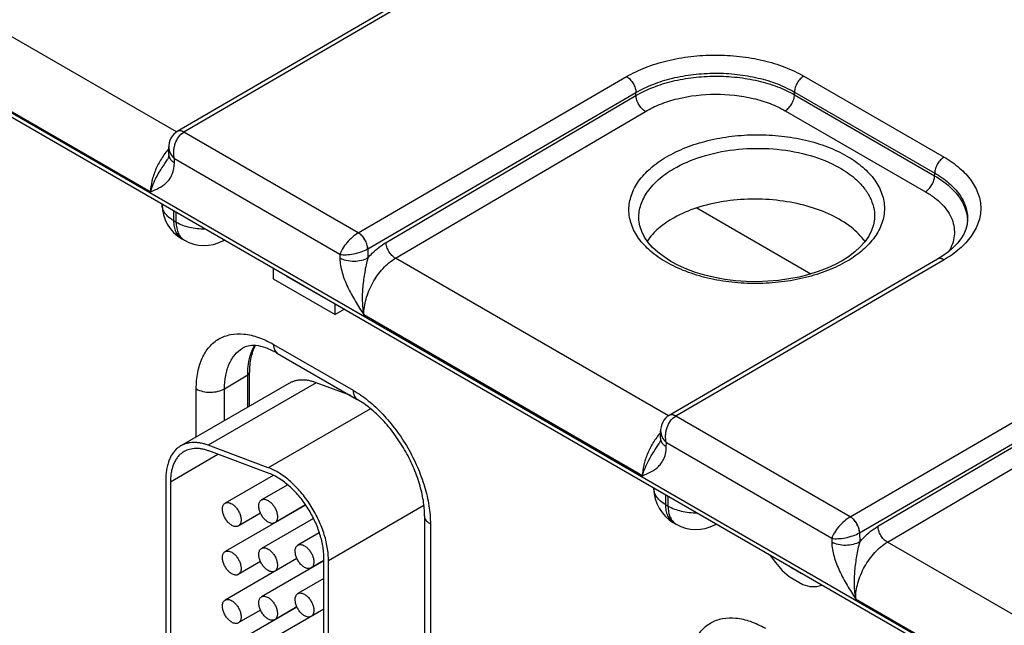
# Model space of a CAD drawing. Header units: inches. Extents: x 0 to 34, y 0 to 22.
# Tile 25 of 157: x 5.873 to 6.993, y 5.449 to 6.138. Entities that reach past the tile are written whole.
import ezdxf

# ---------------------------------------------------------------- set-up
doc = ezdxf.new("R2010")
doc.units = ezdxf.units.IN
doc.header["$LTSCALE"] = 1.87
doc.header["$MEASUREMENT"] = 0
doc.layers.get('0').update_dxf_attribs({"linetype": 'CONTINUOUS'})

msp = doc.modelspace()

# ---------------------------------------------------------------- linework, layer by layer
at = {"color": 7, "linetype": 'CONTINUOUS'}
for p, q in [((4.4708, 6.8368), (8.8992, 4.2801)), ((4.4737, 6.8303), (8.9021, 4.2736)), ((6.0518, 6.0107), (5.7413, 6.19)), ((6.3578, 6.1889), (6.0526, 6.0112)), ((6.3653, 6.1882), (6.06, 6.0105)), ((6.0221, 5.9425), (5.7053, 6.1254)), ((6.2585, 5.8959), (6.5637, 6.0736)), ((6.7652, 6.0741), (6.9248, 5.982)), ((6.2692, 5.8777), (6.5743, 6.0555)), ((6.2901, 5.885), (6.5743, 6.0521)), ((6.5743, 6.0521), (6.5743, 6.0555)), ((6.7546, 6.0529), (6.7546, 6.056)), ((6.7546, 6.056), (6.9142, 5.9639)), ((6.7546, 6.0529), (6.9141, 5.9608)), ((6.3008, 5.8669), (6.585, 6.034)), ((6.7441, 6.0348), (6.9036, 5.9427)), ((6.0538, 6.0117), (6.0525, 6.0112)), ((6.2585, 5.8959), (6.06, 6.0105)), ((6.0428, 5.9851), (6.0429, 5.9937)), ((6.0414, 5.9794), (6.0414, 5.9794)), ((6.0493, 5.9756), (6.0494, 5.9799)), ((6.2375, 5.8714), (6.0494, 5.9799)), ((6.9141, 5.9608), (6.9142, 5.9639)), ((6.0352, 5.9288), (6.0352, 5.9281)), ((6.0484, 5.9212), (6.0484, 5.9098)), ((6.0513, 5.9081), (6.0513, 5.9195)), ((6.6435, 5.9242), (6.7734, 5.8492)), ((6.0484, 5.9098), (6.0513, 5.9081)), ((6.5776, 5.9121), (6.5776, 5.9122)), ((6.8457, 5.9136), (6.8457, 5.9136)), ((6.9515, 5.9105), (6.9515, 5.9105)), ((6.0577, 5.8892), (6.0606, 5.8875)), ((6.1045, 5.8868), (6.1062, 5.8878)), ((6.2375, 5.8714), (6.2375, 5.8669)), ((6.2692, 5.8777), (6.2694, 5.8673)), ((6.6113, 5.6877), (6.3008, 5.8669)), ((6.9173, 5.8659), (6.6121, 5.6882)), ((6.9248, 5.8652), (6.6195, 5.6874)), ((6.1621, 5.8555), (6.1617, 5.8553)), ((6.1617, 5.8553), (6.1617, 5.8437)), ((6.1617, 5.8437), (6.2321, 5.8031)), ((6.1773, 5.8462), (6.1778, 5.8464)), ((6.2321, 5.8146), (6.1773, 5.8462)), ((6.2325, 5.8148), (6.2321, 5.8146)), ((6.2321, 5.8031), (6.2321, 5.8146)), ((6.2426, 5.8091), (6.2321, 5.8031)), ((6.5816, 5.6195), (6.2648, 5.8024)), ((6.162, 5.769), (6.2527, 5.7167)), ((6.1667, 5.7587), (6.2573, 5.7064)), ((6.818, 5.5728), (7.1232, 5.7506)), ((6.1346, 5.6986), (6.1346, 5.737)), ((6.1796, 5.7246), (6.0566, 5.6535)), ((6.2107, 5.7253), (6.0877, 5.6543)), ((6.1063, 5.7185), (6.1327, 5.7343)), ((6.1327, 5.6975), (6.1327, 5.7343)), ((6.2499, 5.7107), (6.2107, 5.7253)), ((6.8287, 5.5547), (7.1338, 5.7325)), ((6.8496, 5.562), (7.1338, 5.7291)), ((6.0742, 5.6637), (6.0742, 5.7183)), ((6.1063, 5.6822), (6.1063, 5.7185)), ((6.8603, 5.5439), (7.1445, 5.711)), ((6.2723, 5.6958), (6.1561, 5.6287)), ((6.6133, 5.6887), (6.612, 5.6881)), ((6.818, 5.5728), (6.6195, 5.6874)), ((6.6023, 5.6621), (6.6024, 5.6707)), ((6.6009, 5.6563), (6.6009, 5.6563)), ((6.6088, 5.6526), (6.6089, 5.6569)), ((6.797, 5.5483), (6.6089, 5.6569)), ((6.1561, 5.6287), (6.0877, 5.6543)), ((6.157, 5.6221), (6.0886, 5.6477)), ((6.0448, 5.6127), (6.0988, 5.6439)), ((6.0395, 5.6158), (6.0395, 5.3582)), ((6.0448, 5.6127), (6.0448, 5.3552)), ((6.1617, 5.6199), (6.107, 5.5883)), ((6.1782, 5.6092), (6.1484, 5.592)), ((6.5947, 5.6058), (6.5947, 5.6051)), ((6.6079, 5.5981), (6.6079, 5.5868)), ((6.6108, 5.5851), (6.6108, 5.5964)), ((6.1986, 5.5861), (6.107, 5.5332)), ((6.1985, 5.5863), (6.1634, 5.566)), ((6.3331, 5.5855), (6.2246, 5.5228)), ((6.6079, 5.5868), (6.6108, 5.5851)), ((6.1473, 5.5769), (6.122, 5.5623)), ((6.2074, 5.5709), (6.1484, 5.5369)), ((6.1678, 5.5686), (6.1678, 5.5683)), ((6.3339, 5.5738), (6.3339, 5.245)), ((6.3405, 5.5646), (6.3405, 5.2358)), ((6.6172, 5.5662), (6.6201, 5.5645)), ((6.664, 5.5638), (6.6657, 5.5647)), ((6.2141, 5.5546), (6.1898, 5.5406)), ((6.797, 5.5483), (6.797, 5.5439)), ((6.8287, 5.5547), (6.8289, 5.5442)), ((7.1708, 5.3647), (6.8603, 5.5439)), ((6.1887, 5.5253), (6.107, 5.4781)), ((6.1473, 5.5218), (6.122, 5.5072)), ((6.2193, 5.5227), (6.1484, 5.4818)), ((6.1886, 5.5255), (6.1634, 5.5109)), ((6.2193, 5.523), (6.2048, 5.5146)), ((6.2193, 5.2405), (6.2193, 5.5259)), ((6.2246, 5.2375), (6.2246, 5.5228)), ((6.7268, 5.5295), (6.727, 5.5289)), ((6.727, 5.5289), (6.7329, 5.5209)), ((6.1678, 5.5135), (6.1678, 5.5132)), ((6.7329, 5.5209), (6.7407, 5.5117)), ((6.7407, 5.5117), (6.7486, 5.5049)), ((6.7505, 5.5153), (6.7485, 5.5169)), ((6.7509, 5.5155), (6.7505, 5.5153)), ((6.7623, 5.5085), (6.7505, 5.5153)), ((6.2193, 5.5025), (6.1898, 5.4855)), ((6.7486, 5.5049), (6.7642, 5.4959)), ((6.7627, 5.5088), (6.7623, 5.5085)), ((6.7643, 5.5078), (6.7623, 5.5085)), ((6.7642, 5.4959), (6.7721, 5.4936)), ((6.7721, 5.4936), (6.7799, 5.4937)), ((6.7799, 5.4937), (6.7858, 5.495)), ((6.7858, 5.495), (6.786, 5.4953)), ((6.7862, 5.4952), (6.7858, 5.495)), ((7.1411, 5.2964), (6.8243, 5.4793)), ((6.1887, 5.4701), (6.107, 5.423)), ((6.1473, 5.4667), (6.122, 5.4521)), ((6.2193, 5.4676), (6.1484, 5.4267)), ((6.1886, 5.4704), (6.1634, 5.4558)), ((6.2193, 5.4678), (6.2048, 5.4595)), ((6.1678, 5.4584), (6.1678, 5.4581))]:
    msp.add_line(p, q, dxfattribs=at)
for points in [[(6.0525, 6.0112), (6.0505, 6.0098), (6.0485, 6.008), (6.0467, 6.0059), (6.0453, 6.0036), (6.0442, 6.0009), (6.0434, 5.9981), (6.0429, 5.995), (6.0429, 5.9937)], [(6.0428, 5.9851), (6.0426, 5.9834), (6.0424, 5.9818), (6.0421, 5.9807), (6.0417, 5.9799), (6.0414, 5.9794)], [(6.8087, 5.8641), (6.801, 5.8599), (6.7917, 5.8556), (6.7816, 5.8517), (6.771, 5.8484), (6.7598, 5.8456), (6.7482, 5.8434), (6.7363, 5.8417), (6.7242, 5.8407), (6.7119, 5.8403), (6.6997, 5.8406), (6.6875, 5.8414), (6.6756, 5.8429), (6.664, 5.845), (6.6528, 5.8477), (6.6421, 5.8509), (6.632, 5.8546), (6.6227, 5.8588), (6.6141, 5.8634), (6.6063, 5.8684), (6.5993, 5.8737), (6.5933, 5.8792), (6.5882, 5.885), (6.584, 5.8911), (6.5809, 5.8973), (6.5788, 5.9037), (6.5777, 5.9103), (6.5776, 5.9122)], [(6.8457, 5.9136), (6.8456, 5.9116), (6.8446, 5.9049), (6.8423, 5.8984), (6.8391, 5.892), (6.8347, 5.8858), (6.8294, 5.8798), (6.8232, 5.8741), (6.816, 5.8687), (6.8087, 5.8641)], [(6.9515, 5.9105), (6.951, 5.9055), (6.9495, 5.8999), (6.9472, 5.8945), (6.944, 5.8892), (6.94, 5.8841), (6.9353, 5.8792), (6.9298, 5.8744), (6.9235, 5.8698), (6.9173, 5.8659)], [(6.612, 5.6881), (6.61, 5.6868), (6.608, 5.685), (6.6062, 5.6829), (6.6048, 5.6805), (6.6037, 5.6779), (6.6029, 5.6751), (6.6024, 5.672), (6.6024, 5.6707)], [(6.6023, 5.6621), (6.6021, 5.6603), (6.6019, 5.6588), (6.6016, 5.6577), (6.6012, 5.6568), (6.6009, 5.6563)]]:
    msp.add_lwpolyline(points, dxfattribs=at)
for centre, radius, start, end in [((6.0802, 5.9281), 0.045, 179.9999, 240.0004), ((6.9083, 5.9085), 0.0432, 0.8304, 2.6699), ((6.0831, 5.9264), 0.045, 240.0013, 298.268), ((6.0973, 5.9001), 0.0151, 298.2821, 305.6335), ((6.2584, 5.8964), 0.0216, 299.8597, 300.073), ((6.6397, 5.6051), 0.045, 179.9999, 240.0004), ((6.6426, 5.6034), 0.045, 240.0013, 298.268), ((6.6568, 5.5771), 0.0151, 298.2821, 305.6335), ((6.8179, 5.5734), 0.0216, 299.8597, 300.073)]:
    msp.add_arc(centre, radius, start, end, dxfattribs=at)
for points, knots in [([(6.5637, 6.0736), (6.5706, 6.0776), (6.5857, 6.0847), (6.6102, 6.0923), (6.6368, 6.097), (6.6644, 6.0986), (6.6921, 6.0971), (6.7187, 6.0926), (6.7432, 6.0851), (6.7583, 6.0781), (6.7652, 6.0741)], [0, 0, 0, 0, 0.114317, 0.237579, 0.367259, 0.500264, 0.633233, 0.762806, 0.8859, 1, 1, 1, 1]), ([(6.5637, 6.0736), (6.5652, 6.0728), (6.568, 6.0704), (6.5713, 6.0659), (6.5736, 6.0608), (6.5743, 6.0572), (6.5743, 6.0555)], [0, 0, 0, 0, 0.236839, 0.49918, 0.761966, 1, 1, 1, 1]), ([(6.5743, 6.0555), (6.5805, 6.0591), (6.594, 6.0655), (6.616, 6.0723), (6.6398, 6.0765), (6.6645, 6.078), (6.6892, 6.0766), (6.713, 6.0726), (6.735, 6.0659), (6.7485, 6.0596), (6.7546, 6.056)], [0, 0, 0, 0, 0.114386, 0.237667, 0.367328, 0.500294, 0.63322, 0.762763, 0.885855, 1, 1, 1, 1]), ([(6.5743, 6.0521), (6.5805, 6.0557), (6.594, 6.0621), (6.616, 6.0689), (6.6398, 6.0731), (6.6645, 6.0746), (6.6892, 6.0733), (6.713, 6.0693), (6.735, 6.0627), (6.7485, 6.0565), (6.7546, 6.0529)], [0, 0, 0, 0, 0.11439, 0.237716, 0.367441, 0.500466, 0.633428, 0.762965, 0.885993, 1, 1, 1, 1]), ([(6.7652, 6.0741), (6.7637, 6.0733), (6.7609, 6.0709), (6.7576, 6.0664), (6.7553, 6.0613), (6.7547, 6.0577), (6.7546, 6.056)], [0, 0, 0, 0, 0.236971, 0.499182, 0.761837, 1, 1, 1, 1]), ([(6.585, 6.034), (6.5836, 6.0348), (6.5807, 6.0372), (6.5774, 6.0417), (6.5751, 6.0467), (6.5744, 6.0504), (6.5743, 6.0521)], [0, 0, 0, 0, 0.236977, 0.499452, 0.762225, 1, 1, 1, 1]), ([(6.585, 6.034), (6.5905, 6.0372), (6.6024, 6.0428), (6.6288, 6.0511), (6.6646, 6.0552), (6.7004, 6.0514), (6.7268, 6.0435), (6.7387, 6.0379), (6.7441, 6.0348)], [0, 0, 0, 0, 0.114584, 0.23805, 0.500529, 0.762721, 0.88585, 1, 1, 1, 1]), ([(6.7441, 6.0348), (6.7456, 6.0357), (6.7484, 6.038), (6.7517, 6.0425), (6.7539, 6.0476), (6.7546, 6.0512), (6.7546, 6.0529)], [0, 0, 0, 0, 0.237239, 0.499455, 0.761967, 1, 1, 1, 1]), ([(6.0494, 5.9799), (6.0487, 5.9827), (6.0483, 5.9872), (6.049, 5.9931), (6.0511, 6.0012), (6.0554, 6.0077), (6.06, 6.0105)], [0, 0, 0, 0, 0.255616, 0.388083, 0.520717, 1, 1, 1, 1]), ([(6.0601, 6.0105), (6.0594, 6.0109), (6.0581, 6.0115), (6.0561, 6.012), (6.0542, 6.0119), (6.0531, 6.0115), (6.0526, 6.0112)], [0, 0, 0, 0, 0.290317, 0.549705, 0.782678, 1, 1, 1, 1]), ([(6.06, 6.0105), (6.059, 6.011), (6.057, 6.0119), (6.0548, 6.012), (6.0538, 6.0117)], [0, 0, 0, 0, 0.543377, 1, 1, 1, 1]), ([(6.6089, 5.9822), (6.6159, 5.9863), (6.6313, 5.9936), (6.6563, 6.0014), (6.6834, 6.0063), (6.7116, 6.008), (6.7398, 6.0065), (6.7669, 6.002), (6.792, 5.9944), (6.814, 5.9841), (6.8323, 5.9715), (6.8462, 5.9569), (6.8549, 5.9407), (6.8579, 5.9236), (6.8549, 5.9063), (6.8461, 5.8901), (6.8323, 5.8754), (6.8208, 5.8673), (6.8144, 5.8635)], [0, 0, 0, 0, 0.066647, 0.138458, 0.213967, 0.29138, 0.368748, 0.444129, 0.515738, 0.582127, 0.642376, 0.696367, 0.74505, 0.790648, 0.836321, 0.885205, 0.939466, 1, 1, 1, 1]), ([(6.0429, 5.9937), (6.0429, 5.9913), (6.0442, 5.986), (6.0475, 5.9819), (6.0494, 5.9799)], [0, 0, 0, 0, 0.470706, 1, 1, 1, 1]), ([(6.6169, 5.9686), (6.6269, 5.9744), (6.6494, 5.984), (6.6863, 5.9915), (6.7252, 5.9928), (6.7631, 5.9875), (6.7967, 5.9762), (6.82, 5.9617), (6.8335, 5.9478), (6.8407, 5.9369), (6.845, 5.9254), (6.8458, 5.9175), (6.8457, 5.9136)], [0, 0, 0, 0, 0.12918, 0.271071, 0.418284, 0.562439, 0.695709, 0.812506, 0.864311, 0.912087, 0.956824, 1, 1, 1, 1]), ([(6.0428, 5.9917), (6.0398, 5.9881), (6.0341, 5.9804), (6.0277, 5.968), (6.0234, 5.9552), (6.0222, 5.9466), (6.0221, 5.9425)], [0, 0, 0, 0, 0.260914, 0.522929, 0.773014, 1, 1, 1, 1]), ([(6.0428, 5.9851), (6.0427, 5.9842), (6.043, 5.9824), (6.0444, 5.9798), (6.0465, 5.9775), (6.0483, 5.9762), (6.0493, 5.9756)], [0, 0, 0, 0, 0.218564, 0.452157, 0.711178, 1, 1, 1, 1]), ([(6.8144, 5.8635), (6.8073, 5.8594), (6.792, 5.8521), (6.7669, 5.8443), (6.7398, 5.8394), (6.7116, 5.8377), (6.6835, 5.8391), (6.6563, 5.8437), (6.6313, 5.8513), (6.6092, 5.8615), (6.5909, 5.8741), (6.5771, 5.8887), (6.5684, 5.9049), (6.5653, 5.9221), (6.5684, 5.9393), (6.5771, 5.9556), (6.5909, 5.9703), (6.6025, 5.9784), (6.6089, 5.9822)], [0, 0, 0, 0, 0.066647, 0.138458, 0.213967, 0.29138, 0.368748, 0.444129, 0.515738, 0.582127, 0.642376, 0.696367, 0.74505, 0.790648, 0.836321, 0.885205, 0.939466, 1, 1, 1, 1]), ([(6.9248, 5.982), (6.9233, 5.9811), (6.9205, 5.9788), (6.9172, 5.9743), (6.9149, 5.9692), (6.9142, 5.9656), (6.9142, 5.9639)], [0, 0, 0, 0, 0.236971, 0.499182, 0.761837, 1, 1, 1, 1]), ([(6.9248, 5.982), (6.931, 5.9784), (6.9424, 5.9706), (6.9559, 5.9563), (6.9645, 5.9405), (6.9675, 5.9237), (6.9645, 5.9069), (6.9559, 5.891), (6.9424, 5.8767), (6.931, 5.8688), (6.9248, 5.8652)], [0, 0, 0, 0, 0.144537, 0.273946, 0.390489, 0.499486, 0.608578, 0.72537, 0.855113, 1, 1, 1, 1]), ([(6.0221, 5.9425), (6.0229, 5.9455), (6.0251, 5.9516), (6.0295, 5.9607), (6.0352, 5.97), (6.0393, 5.9762), (6.0414, 5.9794)], [0, 0, 0, 0, 0.221017, 0.465906, 0.727895, 1, 1, 1, 1]), ([(6.0221, 5.9425), (6.0254, 5.9439), (6.0319, 5.9466), (6.0394, 5.9517), (6.0442, 5.9573), (6.0481, 5.9646), (6.0493, 5.9711), (6.0493, 5.9756)], [0, 0, 0, 0, 0.231096, 0.462045, 0.581945, 0.709203, 1, 1, 1, 1]), ([(6.5776, 5.9122), (6.5775, 5.9174), (6.5792, 5.9283), (6.5873, 5.9436), (6.6001, 5.9575), (6.6109, 5.9651), (6.6169, 5.9686)], [0, 0, 0, 0, 0.218251, 0.451446, 0.710523, 1, 1, 1, 1]), ([(6.9036, 5.9427), (6.9051, 5.9436), (6.9079, 5.946), (6.9112, 5.9504), (6.9134, 5.9555), (6.9141, 5.9591), (6.9141, 5.9608)], [0, 0, 0, 0, 0.237239, 0.499455, 0.761967, 1, 1, 1, 1]), ([(6.9141, 5.9608), (6.9195, 5.9577), (6.9294, 5.9509), (6.9413, 5.9386), (6.9491, 5.925), (6.9512, 5.9152), (6.9514, 5.9105)], [0, 0, 0, 0, 0.288187, 0.547413, 0.781575, 1, 1, 1, 1]), ([(6.9142, 5.9639), (6.9199, 5.9606), (6.9303, 5.9535), (6.9425, 5.9404), (6.9501, 5.9258), (6.9517, 5.9155), (6.9515, 5.9105)], [0, 0, 0, 0, 0.289805, 0.54863, 0.781505, 1, 1, 1, 1]), ([(6.9036, 5.9427), (6.9072, 5.9406), (6.9139, 5.9362), (6.9251, 5.9264), (6.9332, 5.9147), (6.9366, 5.9019), (6.9367, 5.8925), (6.9346, 5.8832), (6.9317, 5.8773), (6.93, 5.8745)], [0, 0, 0, 0, 0.151386, 0.29149, 0.540083, 0.654317, 0.76626, 0.880185, 1, 1, 1, 1]), ([(6.0484, 5.9098), (6.0464, 5.9109), (6.0428, 5.9134), (6.0385, 5.9179), (6.0358, 5.9229), (6.0352, 5.9264), (6.0352, 5.9281)], [0, 0, 0, 0, 0.289804, 0.549051, 0.782229, 1, 1, 1, 1]), ([(6.8349, 5.8859), (6.8305, 5.8921), (6.8187, 5.9037), (6.7961, 5.9172), (6.7686, 5.9272), (6.7379, 5.9332), (6.7057, 5.935), (6.6738, 5.9323), (6.6441, 5.9253), (6.6259, 5.9177), (6.6177, 5.9131)], [0, 0, 0, 0, 0.09752, 0.209778, 0.335373, 0.470516, 0.610071, 0.748371, 0.879885, 1, 1, 1, 1]), ([(6.0484, 5.9098), (6.0484, 5.9075), (6.0487, 5.9032), (6.0505, 5.8972), (6.0534, 5.8924), (6.0562, 5.89), (6.0577, 5.8892)], [0, 0, 0, 0, 0.289803, 0.549049, 0.782228, 1, 1, 1, 1]), ([(6.0513, 5.9081), (6.056, 5.9054), (6.0668, 5.9015), (6.0782, 5.9004), (6.0842, 5.9005)], [0, 0, 0, 0, 0.474452, 1, 1, 1, 1]), ([(6.0513, 5.9081), (6.0513, 5.9058), (6.0517, 5.9015), (6.0534, 5.8955), (6.0564, 5.8907), (6.0592, 5.8883), (6.0606, 5.8875)], [0, 0, 0, 0, 0.289803, 0.54905, 0.782228, 1, 1, 1, 1]), ([(6.6177, 5.9131), (6.6114, 5.9096), (6.6, 5.9019), (6.5906, 5.8918), (6.5871, 5.8864)], [0, 0, 0, 0, 0.531503, 1, 1, 1, 1]), ([(6.2585, 5.8959), (6.2562, 5.8945), (6.2516, 5.891), (6.2455, 5.8849), (6.2406, 5.8783), (6.2382, 5.8736), (6.2375, 5.8714)], [0, 0, 0, 0, 0.249726, 0.52327, 0.783193, 1, 1, 1, 1]), ([(6.2692, 5.8777), (6.2692, 5.8795), (6.2685, 5.8831), (6.2662, 5.8882), (6.2629, 5.8927), (6.26, 5.895), (6.2585, 5.8959)], [0, 0, 0, 0, 0.238034, 0.50082, 0.763161, 1, 1, 1, 1]), ([(6.2691, 5.8777), (6.2691, 5.8794), (6.2684, 5.8831), (6.2661, 5.8881), (6.2628, 5.8926), (6.26, 5.895), (6.2585, 5.8959)], [0, 0, 0, 0, 0.238177, 0.5011, 0.763425, 1, 1, 1, 1]), ([(6.2694, 5.8673), (6.2709, 5.8691), (6.2771, 5.8758), (6.2843, 5.8817), (6.2901, 5.885)], [0, 0, 0, 0, 0.26489, 1, 1, 1, 1]), ([(6.3008, 5.8669), (6.2993, 5.8678), (6.2965, 5.8702), (6.2931, 5.8746), (6.2908, 5.8797), (6.2901, 5.8833), (6.2901, 5.885)], [0, 0, 0, 0, 0.236977, 0.499452, 0.762225, 1, 1, 1, 1]), ([(6.2375, 5.8714), (6.2398, 5.871), (6.245, 5.8708), (6.2532, 5.8718), (6.2615, 5.8741), (6.2668, 5.8763), (6.2691, 5.8777)], [0, 0, 0, 0, 0.215825, 0.475673, 0.7497, 1, 1, 1, 1]), ([(6.2694, 5.8673), (6.2671, 5.8659), (6.2618, 5.864), (6.2535, 5.863), (6.2451, 5.8639), (6.2398, 5.8657), (6.2375, 5.8669)], [0, 0, 0, 0, 0.23777, 0.501105, 0.76384, 1, 1, 1, 1]), ([(6.2375, 5.8669), (6.2376, 5.8615), (6.2397, 5.8501), (6.2462, 5.8338), (6.255, 5.8178), (6.2615, 5.8075), (6.2648, 5.8024)], [0, 0, 0, 0, 0.23031, 0.482494, 0.741136, 1, 1, 1, 1]), ([(6.2694, 5.8673), (6.2685, 5.8646), (6.2672, 5.8593), (6.2652, 5.8484), (6.2633, 5.8346), (6.2626, 5.8183), (6.2637, 5.8075), (6.2648, 5.8024)], [0, 0, 0, 0, 0.125418, 0.252803, 0.507817, 0.759073, 1, 1, 1, 1]), ([(6.2648, 5.8024), (6.2647, 5.8084), (6.2667, 5.8213), (6.2743, 5.8394), (6.2857, 5.8554), (6.2955, 5.8639), (6.3008, 5.8669)], [0, 0, 0, 0, 0.238311, 0.500863, 0.762948, 1, 1, 1, 1]), ([(6.9248, 5.8652), (6.9241, 5.8655), (6.9228, 5.8662), (6.9208, 5.8667), (6.9189, 5.8666), (6.9177, 5.8662), (6.9173, 5.8659)], [0, 0, 0, 0, 0.290316, 0.549704, 0.782678, 1, 1, 1, 1]), ([(6.0742, 5.7183), (6.0742, 5.7246), (6.0752, 5.7366), (6.08, 5.753), (6.0882, 5.7664), (6.0995, 5.7759), (6.1134, 5.7809), (6.1291, 5.7813), (6.1457, 5.7773), (6.1565, 5.7722), (6.162, 5.769)], [0, 0, 0, 0, 0.1449, 0.274525, 0.391115, 0.500002, 0.608888, 0.725478, 0.855102, 1, 1, 1, 1]), ([(6.162, 5.769), (6.162, 5.7679), (6.1622, 5.7657), (6.163, 5.7627), (6.1645, 5.7603), (6.1659, 5.7591), (6.1667, 5.7587)], [0, 0, 0, 0, 0.289808, 0.549048, 0.782228, 1, 1, 1, 1]), ([(6.1063, 5.7185), (6.1063, 5.7236), (6.1071, 5.7332), (6.1109, 5.7465), (6.1174, 5.7574), (6.1235, 5.7627), (6.1267, 5.7647)], [0, 0, 0, 0, 0.289384, 0.548736, 0.782248, 1, 1, 1, 1]), ([(6.1667, 5.7587), (6.1624, 5.7612), (6.1544, 5.765), (6.1429, 5.7679), (6.1337, 5.7677), (6.1287, 5.7658), (6.1267, 5.7647)], [0, 0, 0, 0, 0.349546, 0.628402, 0.837054, 1, 1, 1, 1]), ([(6.1327, 5.7343), (6.1327, 5.7374), (6.1332, 5.7489), (6.1363, 5.7604), (6.1405, 5.7676)], [0, 0, 0, 0, 0.276484, 1, 1, 1, 1]), ([(6.1412, 5.7676), (6.1389, 5.7633), (6.1355, 5.7532), (6.1346, 5.7426), (6.1346, 5.737)], [0, 0, 0, 0, 0.46019, 1, 1, 1, 1]), ([(6.1327, 5.7343), (6.1332, 5.7346), (6.1341, 5.7353), (6.1346, 5.7365), (6.1346, 5.737)], [0, 0, 0, 0, 0.549279, 1, 1, 1, 1]), ([(6.2107, 5.7253), (6.2093, 5.7258), (6.2065, 5.7268), (6.2022, 5.7278), (6.198, 5.7284), (6.194, 5.7285), (6.1901, 5.7282), (6.1864, 5.7274), (6.1829, 5.7262), (6.1807, 5.7252), (6.1796, 5.7246)], [0, 0, 0, 0, 0.142332, 0.278699, 0.409276, 0.534518, 0.65519, 0.772239, 0.88677, 1, 1, 1, 1]), ([(6.0742, 5.7183), (6.0765, 5.717), (6.0818, 5.7151), (6.0903, 5.7142), (6.0988, 5.7152), (6.1041, 5.7171), (6.1063, 5.7185)], [0, 0, 0, 0, 0.237747, 0.501114, 0.763874, 1, 1, 1, 1]), ([(6.2527, 5.7167), (6.2587, 5.7132), (6.2706, 5.7049), (6.2869, 5.6896), (6.3019, 5.6715), (6.3151, 5.6514), (6.326, 5.6298), (6.3341, 5.6078), (6.3392, 5.586), (6.3405, 5.5716), (6.3405, 5.5646)], [0, 0, 0, 0, 0.114154, 0.237325, 0.366975, 0.499999, 0.633023, 0.762673, 0.885845, 1, 1, 1, 1]), ([(6.2527, 5.7167), (6.2527, 5.7155), (6.2529, 5.7134), (6.2537, 5.7104), (6.2552, 5.708), (6.2566, 5.7068), (6.2573, 5.7064)], [0, 0, 0, 0, 0.289808, 0.549048, 0.782228, 1, 1, 1, 1]), ([(6.3339, 5.5738), (6.3339, 5.5796), (6.3328, 5.592), (6.3283, 5.6108), (6.3212, 5.6302), (6.3115, 5.6493), (6.2998, 5.6671), (6.2866, 5.6831), (6.2725, 5.6963), (6.2624, 5.7034), (6.2573, 5.7064)], [0, 0, 0, 0, 0.110174, 0.232989, 0.364344, 0.500001, 0.635658, 0.767012, 0.889827, 1, 1, 1, 1]), ([(6.6089, 5.6569), (6.6082, 5.6597), (6.6078, 5.6642), (6.6085, 5.6701), (6.6106, 5.6782), (6.6149, 5.6847), (6.6195, 5.6874)], [0, 0, 0, 0, 0.255616, 0.388083, 0.520717, 1, 1, 1, 1]), ([(6.6196, 5.6875), (6.6189, 5.6878), (6.6176, 5.6885), (6.6156, 5.6889), (6.6137, 5.6889), (6.6126, 5.6885), (6.6121, 5.6882)], [0, 0, 0, 0, 0.290317, 0.549705, 0.782678, 1, 1, 1, 1]), ([(6.6195, 5.6874), (6.6185, 5.688), (6.6165, 5.6889), (6.6143, 5.6889), (6.6133, 5.6887)], [0, 0, 0, 0, 0.543377, 1, 1, 1, 1]), ([(6.6023, 5.6686), (6.5993, 5.6651), (6.5936, 5.6574), (6.5872, 5.6449), (6.5829, 5.6322), (6.5817, 5.6236), (6.5816, 5.6195)], [0, 0, 0, 0, 0.260914, 0.522929, 0.773014, 1, 1, 1, 1]), ([(6.6024, 5.6707), (6.6024, 5.6683), (6.6037, 5.663), (6.607, 5.6588), (6.6089, 5.6569)], [0, 0, 0, 0, 0.470706, 1, 1, 1, 1]), ([(6.0877, 5.6543), (6.0863, 5.6548), (6.0834, 5.6557), (6.0792, 5.6567), (6.075, 5.6573), (6.0709, 5.6575), (6.0671, 5.6571), (6.0633, 5.6564), (6.0598, 5.6552), (6.0576, 5.6541), (6.0566, 5.6535)], [0, 0, 0, 0, 0.14227, 0.278631, 0.409257, 0.534536, 0.655216, 0.772255, 0.886771, 1, 1, 1, 1]), ([(6.5816, 5.6195), (6.5824, 5.6224), (6.5846, 5.6286), (6.589, 5.6377), (6.5947, 5.647), (6.5988, 5.6532), (6.6009, 5.6563)], [0, 0, 0, 0, 0.221017, 0.465906, 0.727895, 1, 1, 1, 1]), ([(6.6023, 5.6621), (6.6022, 5.6612), (6.6025, 5.6594), (6.6039, 5.6568), (6.606, 5.6544), (6.6078, 5.6532), (6.6088, 5.6526)], [0, 0, 0, 0, 0.218564, 0.452157, 0.711178, 1, 1, 1, 1]), ([(6.0566, 5.6535), (6.0552, 5.6527), (6.0526, 5.6509), (6.0492, 5.6475), (6.0462, 5.6435), (6.0442, 5.6397), (6.0429, 5.6365), (6.0417, 5.6329), (6.0405, 5.6282), (6.0397, 5.6221), (6.0395, 5.6179), (6.0395, 5.6158)], [0, 0, 0, 0, 0.108011, 0.218062, 0.331987, 0.451314, 0.513417, 0.577278, 0.710561, 0.851547, 1, 1, 1, 1]), ([(6.0603, 5.647), (6.0591, 5.6463), (6.0567, 5.6447), (6.0536, 5.6416), (6.0509, 5.6379), (6.0487, 5.6338), (6.047, 5.6291), (6.0457, 5.624), (6.045, 5.6185), (6.0448, 5.6146), (6.0448, 5.6127)], [0, 0, 0, 0, 0.108013, 0.218062, 0.332007, 0.451356, 0.57726, 0.710503, 0.851479, 1, 1, 1, 1]), ([(6.0886, 5.6477), (6.0873, 5.6482), (6.0847, 5.649), (6.0809, 5.65), (6.0771, 5.6505), (6.0734, 5.6506), (6.0699, 5.6503), (6.0665, 5.6496), (6.0633, 5.6486), (6.0613, 5.6476), (6.0603, 5.647)], [0, 0, 0, 0, 0.142332, 0.278699, 0.409276, 0.534518, 0.65519, 0.772239, 0.88677, 1, 1, 1, 1]), ([(6.5816, 5.6195), (6.5849, 5.6208), (6.5914, 5.6236), (6.5989, 5.6286), (6.6037, 5.6343), (6.6076, 5.6416), (6.6088, 5.6481), (6.6088, 5.6526)], [0, 0, 0, 0, 0.231096, 0.462045, 0.581945, 0.709203, 1, 1, 1, 1]), ([(6.2246, 5.5228), (6.2246, 5.5253), (6.2243, 5.5305), (6.2233, 5.5383), (6.2216, 5.5464), (6.2192, 5.5546), (6.2162, 5.5627), (6.2126, 5.5709), (6.2085, 5.5788), (6.2038, 5.5865), (6.1988, 5.5938), (6.1933, 5.6007), (6.1875, 5.6071), (6.1815, 5.6129), (6.1753, 5.618), (6.169, 5.6224), (6.1626, 5.626), (6.1583, 5.6279), (6.1561, 5.6287)], [0, 0, 0, 0, 0.056895, 0.116656, 0.178881, 0.243184, 0.309146, 0.376272, 0.44404, 0.511913, 0.579357, 0.645847, 0.710877, 0.77398, 0.834735, 0.892825, 0.94799, 1, 1, 1, 1]), ([(6.2193, 5.5259), (6.2193, 5.5282), (6.2191, 5.5329), (6.2181, 5.54), (6.2165, 5.5473), (6.2144, 5.5547), (6.2116, 5.5622), (6.2073, 5.572), (6.2007, 5.5839), (6.1927, 5.5947), (6.1856, 5.6025), (6.1801, 5.6077), (6.1745, 5.6124), (6.1687, 5.6164), (6.1629, 5.6197), (6.159, 5.6214), (6.157, 5.6221)], [0, 0, 0, 0, 0.056914, 0.116676, 0.178901, 0.243216, 0.30919, 0.376325, 0.511916, 0.645797, 0.710836, 0.77395, 0.834717, 0.892806, 0.947972, 1, 1, 1, 1]), ([(6.6079, 5.5868), (6.6059, 5.5879), (6.6023, 5.5904), (6.598, 5.5949), (6.5953, 5.5998), (6.5947, 5.6034), (6.5947, 5.6051)], [0, 0, 0, 0, 0.289804, 0.549051, 0.782229, 1, 1, 1, 1]), ([(6.107, 5.5883), (6.1073, 5.5885), (6.1078, 5.5887), (6.109, 5.589), (6.1106, 5.5891), (6.1126, 5.5886), (6.1139, 5.588), (6.1145, 5.5876)], [0, 0, 0, 0, 0.108164, 0.218336, 0.451305, 0.710681, 1, 1, 1, 1]), ([(6.1559, 5.5668), (6.1554, 5.5671), (6.1543, 5.5678), (6.1528, 5.5691), (6.1513, 5.5706), (6.15, 5.5722), (6.1488, 5.574), (6.1473, 5.5766), (6.1463, 5.5792), (6.1456, 5.5819), (6.1453, 5.5839), (6.1453, 5.5857), (6.1454, 5.5874), (6.1459, 5.5889), (6.1465, 5.5902), (6.1473, 5.5913), (6.148, 5.5918), (6.1484, 5.592)], [0, 0, 0, 0, 0.062321, 0.12875, 0.198397, 0.270378, 0.343764, 0.417523, 0.561738, 0.630353, 0.695461, 0.756428, 0.81288, 0.8648, 0.912587, 0.957178, 1, 1, 1, 1]), ([(6.1484, 5.592), (6.1486, 5.5921), (6.1492, 5.5924), (6.1503, 5.5927), (6.1519, 5.5928), (6.1539, 5.5923), (6.1552, 5.5916), (6.1559, 5.5913)], [0, 0, 0, 0, 0.108164, 0.218336, 0.451305, 0.710681, 1, 1, 1, 1]), ([(6.1559, 5.5913), (6.1564, 5.591), (6.1575, 5.5902), (6.159, 5.589), (6.1605, 5.5875), (6.1618, 5.5858), (6.1631, 5.584), (6.1645, 5.5815), (6.1655, 5.5788), (6.1662, 5.5761), (6.1665, 5.5742), (6.1665, 5.5723), (6.1664, 5.5707), (6.1659, 5.5691), (6.1653, 5.5678), (6.1645, 5.5668), (6.1638, 5.5662), (6.1634, 5.566)], [0, 0, 0, 0, 0.062321, 0.12875, 0.198397, 0.270378, 0.343764, 0.417523, 0.561738, 0.630353, 0.695461, 0.756428, 0.81288, 0.8648, 0.912587, 0.957178, 1, 1, 1, 1]), ([(6.1145, 5.5631), (6.114, 5.5634), (6.1129, 5.5641), (6.1114, 5.5654), (6.11, 5.5669), (6.1086, 5.5685), (6.1074, 5.5704), (6.106, 5.5729), (6.1049, 5.5756), (6.1042, 5.5783), (6.1039, 5.5802), (6.1039, 5.582), (6.1041, 5.5837), (6.1045, 5.5852), (6.1051, 5.5865), (6.106, 5.5876), (6.1067, 5.5881), (6.107, 5.5883)], [0, 0, 0, 0, 0.062321, 0.12875, 0.198397, 0.270378, 0.343764, 0.417523, 0.561738, 0.630353, 0.695461, 0.756428, 0.81288, 0.8648, 0.912587, 0.957178, 1, 1, 1, 1]), ([(6.1145, 5.5876), (6.1151, 5.5873), (6.1161, 5.5866), (6.1177, 5.5853), (6.1191, 5.5838), (6.1205, 5.5821), (6.1217, 5.5803), (6.1231, 5.5778), (6.1242, 5.5751), (6.1249, 5.5724), (6.1251, 5.5705), (6.1252, 5.5687), (6.125, 5.567), (6.1246, 5.5655), (6.124, 5.5642), (6.1231, 5.5631), (6.1224, 5.5626), (6.122, 5.5623)], [0, 0, 0, 0, 0.062321, 0.12875, 0.198397, 0.270378, 0.343764, 0.417523, 0.561738, 0.630353, 0.695461, 0.756428, 0.81288, 0.8648, 0.912587, 0.957178, 1, 1, 1, 1]), ([(6.6079, 5.5868), (6.6079, 5.5845), (6.6082, 5.5801), (6.61, 5.5742), (6.6129, 5.5693), (6.6157, 5.567), (6.6172, 5.5662)], [0, 0, 0, 0, 0.289803, 0.549049, 0.782228, 1, 1, 1, 1]), ([(6.6108, 5.5851), (6.6155, 5.5824), (6.6263, 5.5785), (6.6377, 5.5774), (6.6437, 5.5774)], [0, 0, 0, 0, 0.474452, 1, 1, 1, 1]), ([(6.6108, 5.5851), (6.6108, 5.5828), (6.6112, 5.5784), (6.6129, 5.5725), (6.6159, 5.5676), (6.6187, 5.5653), (6.6201, 5.5645)], [0, 0, 0, 0, 0.289803, 0.54905, 0.782228, 1, 1, 1, 1]), ([(6.1634, 5.566), (6.1632, 5.5659), (6.1626, 5.5656), (6.1615, 5.5653), (6.1599, 5.5653), (6.1579, 5.5658), (6.1566, 5.5664), (6.1559, 5.5668)], [0, 0, 0, 0, 0.108164, 0.218336, 0.451305, 0.710681, 1, 1, 1, 1]), ([(6.3405, 5.5646), (6.3395, 5.5652), (6.3377, 5.5664), (6.3355, 5.5687), (6.3342, 5.5712), (6.3339, 5.5729), (6.3339, 5.5738)], [0, 0, 0, 0, 0.289809, 0.549049, 0.782229, 1, 1, 1, 1]), ([(6.818, 5.5728), (6.8157, 5.5715), (6.8111, 5.568), (6.805, 5.5619), (6.8001, 5.5553), (6.7977, 5.5506), (6.797, 5.5483)], [0, 0, 0, 0, 0.249726, 0.52327, 0.783193, 1, 1, 1, 1]), ([(6.8287, 5.5547), (6.8287, 5.5565), (6.828, 5.5601), (6.8257, 5.5652), (6.8224, 5.5696), (6.8195, 5.572), (6.818, 5.5729)], [0, 0, 0, 0, 0.238034, 0.50082, 0.763161, 1, 1, 1, 1]), ([(6.8286, 5.5547), (6.8286, 5.5564), (6.8279, 5.56), (6.8256, 5.5651), (6.8223, 5.5696), (6.8195, 5.572), (6.818, 5.5728)], [0, 0, 0, 0, 0.238177, 0.5011, 0.763425, 1, 1, 1, 1]), ([(6.122, 5.5623), (6.1218, 5.5622), (6.1213, 5.562), (6.1201, 5.5616), (6.1185, 5.5616), (6.1165, 5.5621), (6.1152, 5.5627), (6.1145, 5.5631)], [0, 0, 0, 0, 0.108164, 0.218336, 0.451305, 0.710681, 1, 1, 1, 1]), ([(6.8289, 5.5442), (6.8304, 5.5461), (6.8366, 5.5528), (6.8438, 5.5586), (6.8496, 5.562)], [0, 0, 0, 0, 0.26489, 1, 1, 1, 1]), ([(6.8603, 5.5439), (6.8588, 5.5448), (6.856, 5.5471), (6.8526, 5.5516), (6.8503, 5.5567), (6.8496, 5.5603), (6.8496, 5.562)], [0, 0, 0, 0, 0.236977, 0.499452, 0.762225, 1, 1, 1, 1]), ([(6.797, 5.5483), (6.7993, 5.5479), (6.8045, 5.5478), (6.8127, 5.5488), (6.821, 5.5511), (6.8263, 5.5533), (6.8286, 5.5547)], [0, 0, 0, 0, 0.215825, 0.475673, 0.7497, 1, 1, 1, 1]), ([(6.8289, 5.5442), (6.8266, 5.5429), (6.8213, 5.541), (6.813, 5.54), (6.8046, 5.5408), (6.7993, 5.5426), (6.797, 5.5439)], [0, 0, 0, 0, 0.23777, 0.501105, 0.76384, 1, 1, 1, 1]), ([(6.8289, 5.5442), (6.828, 5.5416), (6.8267, 5.5362), (6.8247, 5.5253), (6.8228, 5.5116), (6.8221, 5.4953), (6.8232, 5.4845), (6.8243, 5.4793)], [0, 0, 0, 0, 0.125418, 0.252803, 0.507817, 0.759073, 1, 1, 1, 1]), ([(6.1145, 5.508), (6.114, 5.5083), (6.1129, 5.509), (6.1114, 5.5103), (6.11, 5.5118), (6.1086, 5.5134), (6.1074, 5.5152), (6.106, 5.5178), (6.1049, 5.5205), (6.1042, 5.5231), (6.1039, 5.5251), (6.1039, 5.5269), (6.1041, 5.5286), (6.1045, 5.5301), (6.1051, 5.5314), (6.106, 5.5325), (6.1067, 5.533), (6.107, 5.5332)], [0, 0, 0, 0, 0.062321, 0.12875, 0.198397, 0.270378, 0.343764, 0.417523, 0.561738, 0.630353, 0.695461, 0.756428, 0.81288, 0.8648, 0.912587, 0.957178, 1, 1, 1, 1]), ([(6.107, 5.5332), (6.1073, 5.5334), (6.1078, 5.5336), (6.109, 5.5339), (6.1106, 5.534), (6.1126, 5.5335), (6.1139, 5.5329), (6.1145, 5.5325)], [0, 0, 0, 0, 0.108164, 0.218336, 0.451305, 0.710681, 1, 1, 1, 1]), ([(6.1559, 5.5117), (6.1554, 5.512), (6.1543, 5.5127), (6.1528, 5.514), (6.1513, 5.5154), (6.15, 5.5171), (6.1488, 5.5189), (6.1473, 5.5215), (6.1463, 5.5241), (6.1456, 5.5268), (6.1453, 5.5287), (6.1453, 5.5306), (6.1454, 5.5323), (6.1459, 5.5338), (6.1465, 5.5351), (6.1473, 5.5361), (6.148, 5.5367), (6.1484, 5.5369)], [0, 0, 0, 0, 0.062321, 0.12875, 0.198397, 0.270378, 0.343764, 0.417523, 0.561738, 0.630353, 0.695461, 0.756428, 0.81288, 0.8648, 0.912587, 0.957178, 1, 1, 1, 1]), ([(6.1484, 5.5369), (6.1486, 5.537), (6.1492, 5.5373), (6.1503, 5.5376), (6.1519, 5.5376), (6.1539, 5.5371), (6.1552, 5.5365), (6.1559, 5.5361)], [0, 0, 0, 0, 0.108164, 0.218336, 0.451305, 0.710681, 1, 1, 1, 1]), ([(6.1559, 5.5361), (6.1564, 5.5358), (6.1575, 5.5351), (6.159, 5.5338), (6.1605, 5.5324), (6.1618, 5.5307), (6.1631, 5.5289), (6.1645, 5.5263), (6.1655, 5.5237), (6.1662, 5.521), (6.1665, 5.5191), (6.1665, 5.5172), (6.1664, 5.5155), (6.1659, 5.514), (6.1653, 5.5127), (6.1645, 5.5117), (6.1638, 5.5111), (6.1634, 5.5109)], [0, 0, 0, 0, 0.062321, 0.12875, 0.198397, 0.270378, 0.343764, 0.417523, 0.561738, 0.630353, 0.695461, 0.756428, 0.81288, 0.8648, 0.912587, 0.957178, 1, 1, 1, 1]), ([(6.1973, 5.5153), (6.1967, 5.5156), (6.1957, 5.5164), (6.1941, 5.5176), (6.1927, 5.5191), (6.1913, 5.5208), (6.1901, 5.5226), (6.1887, 5.5251), (6.1876, 5.5278), (6.187, 5.5305), (6.1867, 5.5324), (6.1866, 5.5342), (6.1868, 5.5359), (6.1872, 5.5374), (6.1879, 5.5387), (6.1887, 5.5398), (6.1894, 5.5404), (6.1898, 5.5406)], [0, 0, 0, 0, 0.062321, 0.12875, 0.198397, 0.270378, 0.343764, 0.417523, 0.561738, 0.630353, 0.695461, 0.756428, 0.81288, 0.8648, 0.912587, 0.957178, 1, 1, 1, 1]), ([(6.1898, 5.5406), (6.19, 5.5407), (6.1905, 5.541), (6.1917, 5.5413), (6.1933, 5.5413), (6.1953, 5.5408), (6.1966, 5.5402), (6.1973, 5.5398)], [0, 0, 0, 0, 0.108164, 0.218336, 0.451305, 0.710681, 1, 1, 1, 1]), ([(6.1973, 5.5398), (6.1978, 5.5395), (6.1989, 5.5388), (6.2004, 5.5375), (6.2018, 5.536), (6.2032, 5.5344), (6.2044, 5.5325), (6.2058, 5.53), (6.2069, 5.5273), (6.2076, 5.5247), (6.2079, 5.5227), (6.2079, 5.5209), (6.2077, 5.5192), (6.2073, 5.5177), (6.2067, 5.5164), (6.2058, 5.5153), (6.2051, 5.5148), (6.2048, 5.5146)], [0, 0, 0, 0, 0.062321, 0.12875, 0.198397, 0.270378, 0.343764, 0.417523, 0.561738, 0.630353, 0.695461, 0.756428, 0.81288, 0.8648, 0.912587, 0.957178, 1, 1, 1, 1]), ([(6.797, 5.5439), (6.7971, 5.5385), (6.7993, 5.5271), (6.8057, 5.5108), (6.8145, 5.4948), (6.821, 5.4845), (6.8243, 5.4793)], [0, 0, 0, 0, 0.23031, 0.482494, 0.741136, 1, 1, 1, 1]), ([(6.8243, 5.4793), (6.8242, 5.4854), (6.8262, 5.4983), (6.8338, 5.5164), (6.8452, 5.5324), (6.855, 5.5409), (6.8603, 5.5439)], [0, 0, 0, 0, 0.238311, 0.500863, 0.762948, 1, 1, 1, 1]), ([(6.1145, 5.5325), (6.1151, 5.5322), (6.1161, 5.5314), (6.1177, 5.5302), (6.1191, 5.5287), (6.1205, 5.527), (6.1217, 5.5252), (6.1231, 5.5227), (6.1242, 5.52), (6.1249, 5.5173), (6.1251, 5.5154), (6.1252, 5.5136), (6.125, 5.5119), (6.1246, 5.5104), (6.124, 5.5091), (6.1231, 5.508), (6.1224, 5.5074), (6.122, 5.5072)], [0, 0, 0, 0, 0.062321, 0.12875, 0.198397, 0.270378, 0.343764, 0.417523, 0.561738, 0.630353, 0.695461, 0.756428, 0.81288, 0.8648, 0.912587, 0.957178, 1, 1, 1, 1]), ([(6.1634, 5.5109), (6.1632, 5.5108), (6.1626, 5.5105), (6.1615, 5.5102), (6.1599, 5.5102), (6.1579, 5.5107), (6.1566, 5.5113), (6.1559, 5.5117)], [0, 0, 0, 0, 0.108164, 0.218336, 0.451305, 0.710681, 1, 1, 1, 1]), ([(6.2048, 5.5146), (6.2045, 5.5144), (6.204, 5.5142), (6.2029, 5.5139), (6.2012, 5.5138), (6.1992, 5.5143), (6.1979, 5.5149), (6.1973, 5.5153)], [0, 0, 0, 0, 0.108164, 0.218336, 0.451305, 0.710681, 1, 1, 1, 1]), ([(6.122, 5.5072), (6.1218, 5.5071), (6.1213, 5.5068), (6.1201, 5.5065), (6.1185, 5.5065), (6.1165, 5.507), (6.1152, 5.5076), (6.1145, 5.508)], [0, 0, 0, 0, 0.108164, 0.218336, 0.451305, 0.710681, 1, 1, 1, 1]), ([(6.1145, 5.4529), (6.114, 5.4532), (6.1129, 5.4539), (6.1114, 5.4552), (6.11, 5.4567), (6.1086, 5.4583), (6.1074, 5.4601), (6.106, 5.4627), (6.1049, 5.4653), (6.1042, 5.468), (6.1039, 5.47), (6.1039, 5.4718), (6.1041, 5.4735), (6.1045, 5.475), (6.1051, 5.4763), (6.106, 5.4774), (6.1067, 5.4779), (6.107, 5.4781)], [0, 0, 0, 0, 0.062321, 0.12875, 0.198397, 0.270378, 0.343764, 0.417523, 0.561738, 0.630353, 0.695461, 0.756428, 0.81288, 0.8648, 0.912587, 0.957178, 1, 1, 1, 1]), ([(6.107, 5.4781), (6.1073, 5.4782), (6.1078, 5.4785), (6.109, 5.4788), (6.1106, 5.4788), (6.1126, 5.4784), (6.1139, 5.4777), (6.1145, 5.4774)], [0, 0, 0, 0, 0.108164, 0.218336, 0.451305, 0.710681, 1, 1, 1, 1]), ([(6.1145, 5.4774), (6.1151, 5.477), (6.1161, 5.4763), (6.1177, 5.4751), (6.1191, 5.4736), (6.1205, 5.4719), (6.1217, 5.4701), (6.1231, 5.4675), (6.1242, 5.4649), (6.1249, 5.4622), (6.1251, 5.4603), (6.1252, 5.4584), (6.125, 5.4568), (6.1246, 5.4552), (6.124, 5.4539), (6.1231, 5.4529), (6.1224, 5.4523), (6.122, 5.4521)], [0, 0, 0, 0, 0.062321, 0.12875, 0.198397, 0.270378, 0.343764, 0.417523, 0.561738, 0.630353, 0.695461, 0.756428, 0.81288, 0.8648, 0.912587, 0.957178, 1, 1, 1, 1]), ([(6.1559, 5.4565), (6.1554, 5.4568), (6.1543, 5.4576), (6.1528, 5.4588), (6.1513, 5.4603), (6.15, 5.462), (6.1488, 5.4638), (6.1473, 5.4663), (6.1463, 5.469), (6.1456, 5.4717), (6.1453, 5.4736), (6.1453, 5.4755), (6.1454, 5.4771), (6.1459, 5.4787), (6.1465, 5.48), (6.1473, 5.481), (6.148, 5.4816), (6.1484, 5.4818)], [0, 0, 0, 0, 0.062321, 0.12875, 0.198397, 0.270378, 0.343764, 0.417523, 0.561738, 0.630353, 0.695461, 0.756428, 0.81288, 0.8648, 0.912587, 0.957178, 1, 1, 1, 1]), ([(6.1484, 5.4818), (6.1486, 5.4819), (6.1492, 5.4822), (6.1503, 5.4825), (6.1519, 5.4825), (6.1539, 5.482), (6.1552, 5.4814), (6.1559, 5.481)], [0, 0, 0, 0, 0.108164, 0.218336, 0.451305, 0.710681, 1, 1, 1, 1]), ([(6.1559, 5.481), (6.1564, 5.4807), (6.1575, 5.48), (6.159, 5.4787), (6.1605, 5.4772), (6.1618, 5.4756), (6.1631, 5.4738), (6.1645, 5.4712), (6.1655, 5.4686), (6.1662, 5.4659), (6.1665, 5.4639), (6.1665, 5.4621), (6.1664, 5.4604), (6.1659, 5.4589), (6.1653, 5.4576), (6.1645, 5.4565), (6.1638, 5.456), (6.1634, 5.4558)], [0, 0, 0, 0, 0.062321, 0.12875, 0.198397, 0.270378, 0.343764, 0.417523, 0.561738, 0.630353, 0.695461, 0.756428, 0.81288, 0.8648, 0.912587, 0.957178, 1, 1, 1, 1]), ([(6.1973, 5.4602), (6.1967, 5.4605), (6.1957, 5.4612), (6.1941, 5.4625), (6.1927, 5.464), (6.1913, 5.4657), (6.1901, 5.4675), (6.1887, 5.47), (6.1876, 5.4727), (6.187, 5.4754), (6.1867, 5.4773), (6.1866, 5.4791), (6.1868, 5.4808), (6.1872, 5.4823), (6.1879, 5.4836), (6.1887, 5.4847), (6.1894, 5.4852), (6.1898, 5.4855)], [0, 0, 0, 0, 0.062321, 0.12875, 0.198397, 0.270378, 0.343764, 0.417523, 0.561738, 0.630353, 0.695461, 0.756428, 0.81288, 0.8648, 0.912587, 0.957178, 1, 1, 1, 1]), ([(6.1898, 5.4855), (6.19, 5.4856), (6.1905, 5.4858), (6.1917, 5.4862), (6.1933, 5.4862), (6.1953, 5.4857), (6.1966, 5.4851), (6.1973, 5.4847)], [0, 0, 0, 0, 0.108164, 0.218336, 0.451305, 0.710681, 1, 1, 1, 1]), ([(6.1973, 5.4847), (6.1978, 5.4844), (6.1989, 5.4837), (6.2004, 5.4824), (6.2018, 5.4809), (6.2032, 5.4792), (6.2044, 5.4774), (6.2058, 5.4749), (6.2069, 5.4722), (6.2076, 5.4695), (6.2079, 5.4676), (6.2079, 5.4658), (6.2077, 5.4641), (6.2073, 5.4626), (6.2067, 5.4613), (6.2058, 5.4602), (6.2051, 5.4597), (6.2048, 5.4595)], [0, 0, 0, 0, 0.062321, 0.12875, 0.198397, 0.270378, 0.343764, 0.417523, 0.561738, 0.630353, 0.695461, 0.756428, 0.81288, 0.8648, 0.912587, 0.957178, 1, 1, 1, 1]), ([(6.1634, 5.4558), (6.1632, 5.4557), (6.1626, 5.4554), (6.1615, 5.4551), (6.1599, 5.455), (6.1579, 5.4555), (6.1566, 5.4562), (6.1559, 5.4565)], [0, 0, 0, 0, 0.108164, 0.218336, 0.451305, 0.710681, 1, 1, 1, 1]), ([(6.2048, 5.4595), (6.2045, 5.4593), (6.204, 5.4591), (6.2029, 5.4588), (6.2012, 5.4587), (6.1992, 5.4592), (6.1979, 5.4598), (6.1973, 5.4602)], [0, 0, 0, 0, 0.108164, 0.218336, 0.451305, 0.710681, 1, 1, 1, 1]), ([(6.6337, 5.3953), (6.6337, 5.4016), (6.6347, 5.4136), (6.6395, 5.43), (6.6477, 5.4433), (6.659, 5.4529), (6.6729, 5.4579), (6.6886, 5.4583), (6.7052, 5.4543), (6.716, 5.4491), (6.7215, 5.446)], [0, 0, 0, 0, 0.1449, 0.274525, 0.391115, 0.500002, 0.608888, 0.725478, 0.855102, 1, 1, 1, 1]), ([(6.122, 5.4521), (6.1218, 5.452), (6.1213, 5.4517), (6.1201, 5.4514), (6.1185, 5.4514), (6.1165, 5.4519), (6.1152, 5.4525), (6.1145, 5.4529)], [0, 0, 0, 0, 0.108164, 0.218336, 0.451305, 0.710681, 1, 1, 1, 1])]:
    msp.add_open_spline(points, degree=3, knots=knots, dxfattribs=at)

doc.saveas('drawing.dxf')
